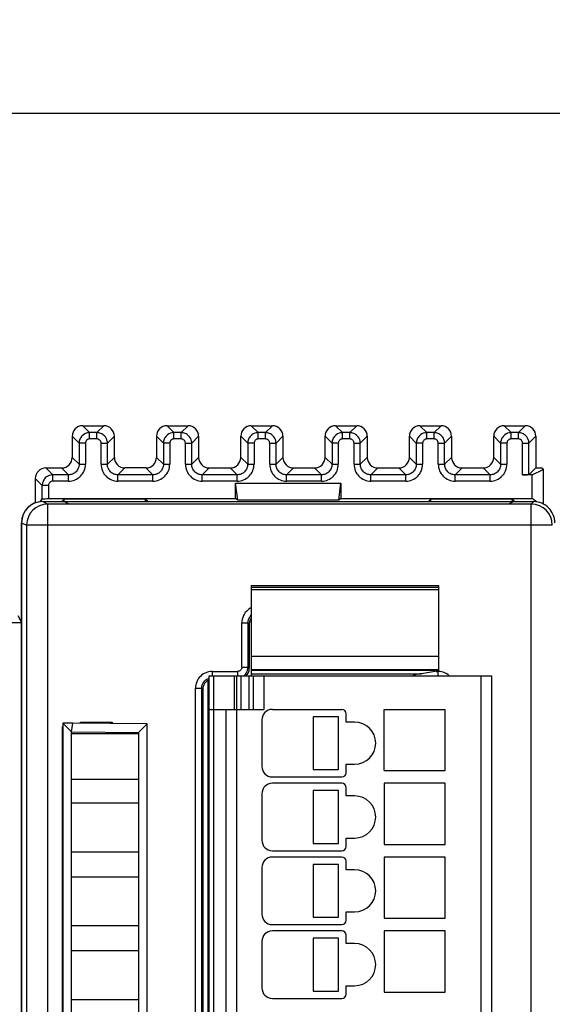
# Model space of a CAD drawing. Header units: millimetres. Extents: x 0 to 841, y 0 to 594.
# Tile 99 of 237: x 330 to 355, y 331 to 378. Entities that reach past the tile are written whole.
import ezdxf

# ---------------------------------------------------------------- set-up
doc = ezdxf.new("R2010")
doc.units = ezdxf.units.MM
doc.header["$LTSCALE"] = 46.255
doc.layers.get('0').update_dxf_attribs({"linetype": 'CONTINUOUS'})
doc.layers.add('1', color=7, linetype='CONTINUOUS')
doc.styles.get("Standard").update_dxf_attribs({"font": 'txt', "width": 0.85})
doc.dimstyles.new('DIMSTYLE_5', dxfattribs={"dimtxt": 3.5, "dimasz": 3.5, "dimexe": 1, "dimexo": 0.5, "dimgap": 0.875, "dimtad": 1, "dimdec": 4, "dimdsep": 46, "dimtxsty": 'STANDARD', "dimblk": '_FILLED', "dimblk1": '_FILLED', "dimblk2": '_FILLED', "dimcen": 0.09, "dimadec": 4, "dimazin": 2, "dimtp": 0.3, "dimtm": 0.3, "dimtfac": 1, "dimtdec": 4, "dimtofl": 0, "dimtmove": 0, "dimatfit": 3, "dimldrblk": '_FILLED', "dimfxl": 1, "dimtolj": 1, "dimarcsym": 0})

# ---------------------------------------------------------------- blocks, each defined once
blk = doc.blocks.new('_FILLED')
at = {"color": 0, "linetype": 'BYBLOCK'}
blk.add_solid([(0, 0), (-1, 0.143), (-1, -0.143)], dxfattribs=at)
blk = doc.blocks.new('*D4')
at = {"color": 2, "linetype": 'CONTINUOUS'}
for p, q in [((277.619, 344.095), (277.619, 374.127)), ((735.219, 349.465), (735.219, 374.127)), ((277.619, 373.127), (506.419, 373.127)), ((735.219, 373.127), (506.419, 373.127))]:
    blk.add_line(p, q, dxfattribs=at)
at = {"color": 2, "linetype": 'CONTINUOUS', "xscale": 3.5, "yscale": 3.5, "zscale": 3.5, "rotation": 180}
blk.add_blockref('_FILLED', (277.619, 373.127), dxfattribs=at)
at = {"color": 2, "linetype": 'CONTINUOUS', "xscale": 3.5, "yscale": 3.5, "zscale": 3.5}
blk.add_blockref('_FILLED', (735.219, 373.127), dxfattribs=at)
at = {"color": 2, "linetype": 'CONTINUOUS', "insert": (506.419, 377.502), "char_height": 3.5, "width": 19.125, "attachment_point": 2, "line_spacing_factor": 0.9}
blk.add_mtext('457.6', dxfattribs=at)

msp = doc.modelspace()

# ---------------------------------------------------------------- linework, layer by layer
at = {"color": 9, "linetype": 'CONTINUOUS'}
for p, q in [((332.51844, 358.31408), (332.84668, 357.98583)), ((333.51859, 358.31408), (333.19034, 357.98583)), ((336.51844, 358.31408), (336.84668, 357.98583)), ((337.51859, 358.31408), (337.19034, 357.98583)), ((340.51844, 358.31408), (340.84668, 357.98583)), ((341.51859, 358.31408), (341.19034, 357.98583)), ((344.51844, 358.31408), (344.84668, 357.98583)), ((345.51859, 358.31408), (345.19034, 357.98583)), ((348.51844, 358.31408), (348.84668, 357.98583)), ((349.51859, 358.31408), (349.19034, 357.98583)), ((352.51844, 358.31408), (352.84668, 357.98583)), ((353.51859, 358.31408), (353.19034, 357.98583)), ((332.34676, 357.48591), (332.01851, 357.81415)), ((332.84668, 357.68588), (332.84668, 357.98583)), ((333.19034, 357.98583), (332.84668, 357.98583)), ((333.19035, 357.68588), (332.84668, 357.68588)), ((333.19034, 357.68588), (333.19034, 357.98583)), ((333.69027, 357.48591), (334.01851, 357.81415)), ((336.34676, 357.48591), (336.01851, 357.81415)), ((336.84668, 357.68588), (336.84668, 357.98583)), ((337.19034, 357.98583), (336.84668, 357.98583)), ((337.19035, 357.68588), (336.84668, 357.68588)), ((337.19034, 357.68588), (337.19034, 357.98583)), ((337.69027, 357.48591), (338.01851, 357.81415)), ((340.34676, 357.48591), (340.01851, 357.81415)), ((340.84668, 357.68588), (340.84668, 357.98583)), ((341.19034, 357.98583), (340.84668, 357.98583)), ((341.19035, 357.68588), (340.84668, 357.68588)), ((341.19034, 357.68588), (341.19034, 357.98583)), ((341.69027, 357.48591), (342.01851, 357.81415)), ((344.34676, 357.48591), (344.01851, 357.81415)), ((344.84668, 357.68588), (344.84668, 357.98583)), ((345.19034, 357.98583), (344.84668, 357.98583)), ((345.19035, 357.68588), (344.84668, 357.68588)), ((345.19034, 357.68588), (345.19034, 357.98583)), ((345.69027, 357.48591), (346.01851, 357.81415)), ((348.34676, 357.48591), (348.01851, 357.81415)), ((348.84668, 357.68588), (348.84668, 357.98583)), ((349.19034, 357.98583), (348.84668, 357.98583)), ((349.19035, 357.68588), (348.84668, 357.68588)), ((349.19034, 357.68588), (349.19034, 357.98583)), ((349.69027, 357.48591), (350.01851, 357.81415)), ((352.34676, 357.48591), (352.01851, 357.81415)), ((352.84668, 357.68588), (352.84668, 357.98583)), ((353.19034, 357.98583), (352.84668, 357.98583)), ((353.19035, 357.68588), (352.84668, 357.68588)), ((353.19034, 357.68588), (353.19034, 357.98583)), ((353.69027, 357.48591), (354.01851, 357.81415)), ((332.34676, 357.48591), (332.34676, 356.48576)), ((332.64671, 357.48591), (332.34676, 357.48591)), ((332.64671, 357.48591), (332.64671, 356.48575)), ((333.39031, 356.48575), (333.39031, 357.48591)), ((333.39031, 357.48591), (333.69027, 357.48591)), ((333.69027, 356.48576), (333.69027, 357.48591)), ((336.34676, 357.48591), (336.34676, 356.48576)), ((336.64671, 357.48591), (336.34676, 357.48591)), ((336.64671, 357.48591), (336.64671, 356.48575)), ((337.39031, 356.48575), (337.39031, 357.48591)), ((337.39031, 357.48591), (337.69027, 357.48591)), ((337.69027, 356.48576), (337.69027, 357.48591)), ((340.34676, 357.48591), (340.34676, 356.48576)), ((340.64671, 357.48591), (340.34676, 357.48591)), ((340.64671, 357.48591), (340.64671, 356.48575)), ((341.39031, 356.48575), (341.39031, 357.48591)), ((341.39031, 357.48591), (341.69027, 357.48591)), ((341.69027, 356.48576), (341.69027, 357.48591)), ((344.34676, 357.48591), (344.34676, 356.48576)), ((344.64671, 357.48591), (344.34676, 357.48591)), ((344.64671, 357.48591), (344.64671, 356.48575)), ((345.39031, 356.48575), (345.39031, 357.48591)), ((345.39031, 357.48591), (345.69027, 357.48591)), ((345.69027, 356.48576), (345.69027, 357.48591)), ((348.34676, 357.48591), (348.34676, 356.48576)), ((348.64671, 357.48591), (348.34676, 357.48591)), ((348.64671, 357.48591), (348.64671, 356.48575)), ((349.39031, 356.48575), (349.39031, 357.48591)), ((349.39031, 357.48591), (349.69027, 357.48591)), ((349.69027, 356.48576), (349.69027, 357.48591)), ((352.34676, 357.48591), (352.34676, 356.48576)), ((352.64671, 357.48591), (352.34676, 357.48591)), ((352.64671, 357.48591), (352.64671, 356.48575)), ((353.39031, 355.98069), (353.39031, 357.48591)), ((353.39031, 357.48591), (353.69027, 357.48591)), ((353.69027, 355.98583), (353.69027, 357.48591)), ((332.01851, 356.814), (332.34676, 356.48576)), ((334.01851, 356.814), (333.69027, 356.48576)), ((336.01851, 356.814), (336.34676, 356.48576)), ((338.01851, 356.814), (337.69027, 356.48576)), ((340.01851, 356.814), (340.34676, 356.48576)), ((342.01851, 356.814), (341.69027, 356.48576)), ((344.01851, 356.814), (344.34676, 356.48576)), ((346.01851, 356.814), (345.69027, 356.48576)), ((348.01851, 356.814), (348.34676, 356.48576)), ((350.01851, 356.814), (349.69027, 356.48576)), ((352.01851, 356.814), (352.34676, 356.48576)), ((330.76844, 356.31408), (331.09668, 355.98583)), ((331.84684, 355.98583), (331.51859, 356.31408)), ((332.34676, 356.48576), (332.64671, 356.48576)), ((333.39031, 356.48576), (333.69027, 356.48576)), ((334.19019, 355.98583), (334.51844, 356.31408)), ((335.84684, 355.98583), (335.51859, 356.31408)), ((336.34676, 356.48576), (336.64671, 356.48576)), ((337.39031, 356.48576), (337.69027, 356.48576)), ((338.19019, 355.98583), (338.51844, 356.31408)), ((339.84684, 355.98583), (339.51859, 356.31408)), ((340.34676, 356.48576), (340.64671, 356.48576)), ((341.39031, 356.48576), (341.69027, 356.48576)), ((342.19019, 355.98583), (342.51844, 356.31408)), ((343.84684, 355.98583), (343.51859, 356.31408)), ((344.34676, 356.48576), (344.64671, 356.48576)), ((345.39031, 356.48576), (345.69027, 356.48576)), ((346.19019, 355.98583), (346.51844, 356.31408)), ((347.84684, 355.98583), (347.51859, 356.31408)), ((348.34676, 356.48576), (348.64671, 356.48576)), ((349.39031, 356.48576), (349.69027, 356.48576)), ((350.19019, 355.98583), (350.51844, 356.31408)), ((351.84684, 355.98583), (351.51859, 356.31408)), ((352.34676, 356.48576), (352.64671, 356.48576)), ((330.59676, 355.48591), (330.26851, 355.81415)), ((331.09668, 355.68588), (331.09668, 355.98583)), ((331.84684, 355.98583), (331.09668, 355.98583)), ((331.84684, 355.68588), (331.84684, 355.98583)), ((334.19019, 355.68588), (334.19019, 355.98583)), ((335.84684, 355.98583), (334.19019, 355.98583)), ((335.84684, 355.68588), (335.84684, 355.98583)), ((338.19019, 355.68588), (338.19019, 355.98583)), ((339.84684, 355.98583), (338.19019, 355.98583)), ((339.84684, 355.68588), (339.84684, 355.98583)), ((342.19019, 355.68588), (342.19019, 355.98583)), ((343.84684, 355.98583), (342.19019, 355.98583)), ((343.84684, 355.68588), (343.84684, 355.98583)), ((346.19019, 355.68588), (346.19019, 355.98583)), ((347.84684, 355.98583), (346.19019, 355.98583)), ((347.84684, 355.68588), (347.84684, 355.98583)), ((350.19019, 355.68588), (350.19019, 355.98583)), ((351.84684, 355.98583), (350.19019, 355.98583)), ((351.84684, 355.68588), (351.84684, 355.98583)), ((330.59676, 354.8494), (330.59676, 355.48591)), ((330.89671, 355.48591), (330.59676, 355.48591)), ((330.89671, 355.48591), (330.89671, 354.85711)), ((331.84684, 355.68588), (331.09668, 355.68588)), ((335.84684, 355.68588), (334.19019, 355.68588)), ((339.84684, 355.68588), (338.19019, 355.68588)), ((343.84684, 355.68588), (342.19019, 355.68588)), ((347.84684, 355.68588), (346.19019, 355.68588)), ((351.84684, 355.68588), (350.19019, 355.68588)), ((330.85431, 354.59619), (330.61851, 354.71408)), ((330.85431, 354.59619), (330.85431, 264.83197)), ((353.80066, 264.83197), (353.80066, 354.59619)), ((353.80067, 354.59619), (353.91855, 354.71408)), ((329.61851, 353.71419), (329.85446, 353.59623)), ((329.85446, 353.59623), (329.85469, 353.61367)), ((329.85446, 353.59623), (329.85446, 265.83193)), ((354.80063, 353.59623), (329.85446, 353.59623)), ((349.41851, 350.64726), (340.51851, 350.64726)), ((349.41851, 350.53406), (340.51851, 350.53406)), ((340.06595, 346.86652), (340.06595, 348.96713)), ((340.06595, 348.96713), (340.36577, 348.96713)), ((340.36577, 346.86652), (340.36577, 348.96713)), ((340.36577, 348.96713), (340.41851, 348.91438)), ((340.51851, 347.39351), (349.41851, 347.39351)), ((340.06595, 346.86652), (340.36577, 346.86652)), ((340.41851, 346.81377), (340.36577, 346.86652)), ((338.66546, 346.66664), (338.66546, 346.45824)), ((338.66546, 346.66664), (339.86607, 346.66664)), ((338.71851, 346.46408), (338.71851, 273.26408)), ((339.71851, 344.86408), (339.71851, 346.46408)), ((339.86607, 346.66664), (339.86607, 346.45824)), ((340.01851, 346.46408), (340.01851, 344.86408)), ((340.41851, 344.86408), (340.41851, 346.46408)), ((349.41851, 346.7171), (340.51851, 346.7171)), ((341.11851, 346.46408), (341.11851, 344.86408)), ((349.28212, 346.66664), (349.37156, 346.66664)), ((349.37156, 346.66664), (349.37156, 346.47739)), ((351.41851, 273.26408), (351.41851, 346.46408)), ((337.86595, 273.56103), (337.86595, 345.86713)), ((337.86595, 345.86713), (338.16577, 345.86713)), ((338.16577, 273.56103), (338.16577, 345.86713)), ((338.16577, 345.86713), (338.21851, 345.81438)), ((339.81851, 344.86408), (339.81851, 274.86408))]:
    msp.add_line(p, q, dxfattribs=at)
at = {"color": 7, "linetype": 'CONTINUOUS'}
for p, q in [((332.51844, 358.31408), (333.51859, 358.31408)), ((336.51844, 358.31408), (337.51859, 358.31408)), ((340.51844, 358.31408), (341.51859, 358.31408)), ((344.51844, 358.31408), (345.51859, 358.31408)), ((348.51844, 358.31408), (349.51859, 358.31408)), ((352.51844, 358.31408), (353.51859, 358.31408)), ((332.01851, 357.81415), (332.01851, 356.814)), ((334.01851, 356.814), (334.01851, 357.81415)), ((336.01851, 357.81415), (336.01851, 356.814)), ((338.01851, 357.81415), (338.01851, 356.814)), ((340.01851, 356.814), (340.01851, 357.81415)), ((342.01851, 357.81415), (342.01851, 356.814)), ((344.01851, 356.814), (344.01851, 357.81415)), ((346.01851, 357.81415), (346.01851, 356.814)), ((348.01851, 356.814), (348.01851, 357.81415)), ((350.01851, 357.81415), (350.01851, 356.814)), ((352.01851, 356.814), (352.01851, 357.81415)), ((354.01851, 357.81415), (354.01851, 356.31408)), ((330.76844, 356.31408), (331.51859, 356.31408)), ((335.51859, 356.31408), (334.51844, 356.31408)), ((338.51844, 356.31408), (339.51859, 356.31408)), ((342.51844, 356.31408), (343.51859, 356.31408)), ((346.51844, 356.31408), (347.51859, 356.31408)), ((350.51844, 356.31408), (351.51859, 356.31408)), ((354.01851, 356.31408), (353.69027, 355.98583)), ((353.84121, 355.98069), (354.36851, 356.24426)), ((354.01851, 356.31408), (354.29869, 356.31408)), ((354.29869, 356.31408), (354.36851, 356.24426)), ((354.36851, 356.24426), (354.36851, 354.60609)), ((330.26851, 355.81415), (330.26851, 354.65384)), ((353.84121, 355.98069), (353.39031, 355.98069)), ((353.84121, 354.85711), (353.84121, 355.98069)), ((339.76851, 354.85711), (339.76851, 355.58587)), ((339.87378, 354.77818), (339.76851, 355.58587)), ((339.76851, 355.58587), (344.76851, 355.58587)), ((344.66325, 354.77818), (344.76851, 355.58587)), ((344.76851, 355.58587), (344.76851, 354.85711)), ((330.50201, 354.70725), (330.59676, 354.8494)), ((330.89671, 354.85711), (339.76851, 354.85711)), ((331.53197, 354.72112), (331.56851, 354.77593)), ((331.63997, 354.82952), (331.56851, 354.77594)), ((331.56851, 354.71408), (331.56851, 354.77594)), ((331.63294, 354.71321), (331.63997, 354.82952)), ((335.49705, 354.82952), (331.63997, 354.82952)), ((335.50403, 354.71408), (335.49705, 354.82952)), ((335.49705, 354.82952), (335.56851, 354.77594)), ((335.56851, 354.77594), (335.56851, 354.71408)), ((335.60975, 354.71408), (335.56851, 354.77594)), ((339.87378, 354.77818), (339.76851, 354.85711)), ((344.66325, 354.77818), (339.87378, 354.77818)), ((344.76851, 354.85711), (344.66325, 354.77818)), ((344.76851, 354.85711), (353.84121, 354.85711)), ((348.92728, 354.71408), (348.96851, 354.77593)), ((349.03997, 354.82952), (348.96851, 354.77594)), ((348.96851, 354.71408), (348.96851, 354.77594)), ((349.03299, 354.71408), (349.03997, 354.82952)), ((352.89705, 354.82952), (349.03997, 354.82952)), ((352.90427, 354.71019), (352.89705, 354.82952)), ((352.89705, 354.82952), (352.96851, 354.77594)), ((352.96851, 354.77594), (352.96851, 354.71408)), ((352.99955, 354.72937), (352.96851, 354.77594)), ((354.04386, 354.70515), (353.84121, 354.85711)), ((330.61851, 354.71408), (353.91855, 354.71408)), ((353.80067, 354.59619), (330.85431, 354.59619)), ((331.84059, 354.60503), (331.61851, 354.71408)), ((331.82216, 354.61408), (352.76488, 354.61408)), ((352.96851, 354.71408), (352.74645, 354.60503)), ((329.60941, 353.71408), (329.60941, 265.71408)), ((329.61851, 265.71396), (329.61851, 353.71419)), ((340.51851, 350.73567), (349.41851, 350.73567)), ((340.51851, 350.73557), (340.51851, 346.7642)), ((349.41851, 346.76409), (349.41851, 350.73557)), ((329.44396, 349.31408), (329.60941, 348.98308)), ((329.61851, 348.96487), (328.81142, 348.96487)), ((340.41851, 348.91438), (340.41851, 346.81377)), ((338.51851, 273.26408), (338.51851, 346.46408)), ((338.51851, 346.46408), (351.91851, 346.46408)), ((339.81851, 346.46408), (339.81851, 344.86408)), ((340.51851, 346.76408), (349.41851, 346.76408)), ((340.51851, 346.74949), (340.51851, 346.46408)), ((340.51851, 346.559), (348.58632, 346.559)), ((340.61851, 344.86408), (340.61851, 346.46408)), ((349.41851, 346.68774), (348.58632, 346.559)), ((349.41851, 346.68774), (349.41851, 346.74949)), ((351.91851, 346.46408), (351.91851, 273.26408)), ((338.46851, 273.17951), (338.46851, 346.24865)), ((338.21851, 345.81438), (338.21851, 273.61377)), ((338.46851, 345.81408), (338.51851, 345.81408)), ((338.51851, 344.86408), (341.11851, 344.86408)), ((339.31851, 274.86408), (339.31851, 344.86408)), ((341.51851, 344.86408), (344.81851, 344.86408)), ((343.45382, 344.51408), (343.45382, 342.01408)), ((344.65382, 344.51408), (343.45382, 344.51408)), ((344.65382, 342.01408), (344.65382, 344.51408)), ((345.01851, 344.26408), (345.01851, 344.66408)), ((346.81851, 341.96408), (346.81851, 344.86408)), ((346.81851, 344.86408), (349.71851, 344.86408)), ((349.71851, 341.96408), (349.71851, 344.86408)), ((331.55566, 275.37622), (331.55566, 344.05194)), ((331.55566, 344.05194), (331.56851, 344.03908)), ((331.55566, 344.05194), (331.56851, 344.05194)), ((332.0513, 344.21408), (331.56786, 344.20987)), ((331.56786, 344.20987), (331.98866, 343.79393)), ((331.56851, 344.21165), (331.56851, 274.81893)), ((331.98866, 343.79393), (332.0513, 344.21408)), ((335.5733, 344.18346), (332.0513, 344.21408)), ((332.41851, 344.21089), (332.41851, 344.26408)), ((332.41851, 344.26408), (333.91851, 344.26408)), ((333.91851, 344.26408), (333.91851, 344.19785)), ((335.56851, 344.17872), (335.16437, 343.77803)), ((335.56851, 274.84771), (335.56851, 344.17872)), ((341.01851, 344.36408), (341.01851, 342.16408)), ((345.41851, 344.26408), (345.01851, 344.26408)), ((331.98866, 275.23422), (331.98851, 343.71408)), ((335.16451, 343.71408), (331.98851, 343.71408)), ((331.98864, 343.71408), (331.98866, 343.79151)), ((331.98866, 343.79393), (335.16437, 343.77803)), ((335.16437, 343.77803), (335.16437, 275.25185)), ((345.01851, 341.86408), (345.01851, 342.26408)), ((345.01851, 342.26408), (345.41851, 342.26408)), ((343.45382, 342.01408), (344.65382, 342.01408)), ((346.81851, 341.96408), (349.71851, 341.96408)), ((331.98851, 341.56408), (335.16451, 341.56408)), ((341.51851, 341.66408), (344.81851, 341.66408)), ((344.81851, 341.36408), (341.51851, 341.36408)), ((346.81851, 341.36408), (346.81851, 338.46408)), ((349.71851, 341.36408), (346.81851, 341.36408)), ((349.71851, 338.46408), (349.71851, 341.36408)), ((341.01851, 340.86408), (341.01851, 338.66408)), ((343.45382, 341.01408), (343.45382, 338.51408)), ((344.65382, 341.01408), (343.45382, 341.01408)), ((344.65382, 338.51408), (344.65382, 341.01408)), ((345.01851, 340.76408), (345.01851, 341.16408)), ((335.16451, 340.41408), (331.98851, 340.41408)), ((345.41851, 340.76408), (345.01851, 340.76408)), ((343.45382, 338.51408), (344.65382, 338.51408)), ((345.01851, 338.36408), (345.01851, 338.76408)), ((345.01851, 338.76408), (345.41851, 338.76408)), ((346.81851, 338.46408), (349.71851, 338.46408)), ((331.98851, 338.11408), (335.16451, 338.11408)), ((341.51851, 338.16408), (344.81851, 338.16408)), ((344.81851, 337.86408), (341.51851, 337.86408)), ((343.45382, 337.51408), (343.45382, 335.01408)), ((344.65382, 337.51408), (343.45382, 337.51408)), ((344.65382, 335.01408), (344.65382, 337.51408)), ((345.01851, 337.26408), (345.01851, 337.66408)), ((346.81851, 337.86408), (346.81851, 334.96408)), ((349.71851, 337.86408), (346.81851, 337.86408)), ((349.71851, 334.96408), (349.71851, 337.86408)), ((341.01851, 337.36408), (341.01851, 335.16408)), ((345.41851, 337.26408), (345.01851, 337.26408)), ((335.16451, 336.91408), (331.98851, 336.91408)), ((345.01851, 334.86408), (345.01851, 335.26408)), ((345.01851, 335.26408), (345.41851, 335.26408)), ((343.45382, 335.01408), (344.65382, 335.01408)), ((346.81851, 334.96408), (349.71851, 334.96408)), ((331.98851, 334.61408), (335.16451, 334.61408)), ((341.51851, 334.66408), (344.81851, 334.66408)), ((344.81851, 334.36408), (341.51851, 334.36408)), ((346.81851, 334.36408), (346.81851, 331.46408)), ((349.71851, 334.36408), (346.81851, 334.36408)), ((349.71851, 331.46408), (349.71851, 334.36408)), ((341.01851, 333.86408), (341.01851, 331.66408)), ((343.45382, 334.01408), (343.45382, 331.51408)), ((344.65382, 334.01408), (343.45382, 334.01408)), ((344.65382, 331.51408), (344.65382, 334.01408)), ((345.01851, 333.76408), (345.01851, 334.16408)), ((335.16451, 333.41408), (331.98851, 333.41408)), ((345.41851, 333.76408), (345.01851, 333.76408)), ((343.45382, 331.51408), (344.65382, 331.51408)), ((345.01851, 331.36408), (345.01851, 331.76408)), ((345.01851, 331.76408), (345.41851, 331.76408)), ((346.81851, 331.46408), (349.71851, 331.46408)), ((331.98851, 331.11408), (335.16451, 331.11408)), ((341.51851, 331.16408), (344.81851, 331.16408))]:
    msp.add_line(p, q, dxfattribs=at)
for centre, radius, start, end in [((330.60941, 353.71408), 1, 90, 180), ((353.91864, 353.71416), 0.99987, 359.997742, 90.002102), ((341.51851, 344.36408), 0.5, 90, 180), ((344.81851, 344.66408), 0.2, 0, 90), ((345.41851, 343.26408), 1, 270, 90), ((341.51851, 342.16408), 0.5, 180, 270), ((344.81851, 341.86408), 0.2, 270, 360), ((341.51851, 340.86408), 0.5, 90, 180), ((344.81851, 341.16408), 0.2, 0, 90), ((345.41851, 339.76408), 1, 270, 90), ((341.51851, 338.66408), 0.5, 180, 270), ((344.81851, 338.36408), 0.2, 270, 360), ((341.51851, 337.36408), 0.5, 90, 180), ((344.81851, 337.66408), 0.2, 0, 90), ((345.41851, 336.26408), 1, 270, 90), ((341.51851, 335.16408), 0.5, 180, 270), ((344.81851, 334.86408), 0.2, 270, 360), ((341.51851, 333.86408), 0.5, 90, 180), ((344.81851, 334.16408), 0.2, 0, 90), ((345.41851, 332.76408), 1, 270, 90), ((341.51851, 331.66408), 0.5, 180, 270), ((344.81851, 331.36408), 0.2, 270, 360)]:
    msp.add_arc(centre, radius, start, end, dxfattribs=at)
at = {"color": 9, "linetype": 'CONTINUOUS'}
for centre, radius, start, end in [((330.85443, 353.59638), 0.99981, 90.007139, 178.99409), ((353.80075, 353.59621), 0.99988, 359.999564, 89.998107), ((340.86164, 348.97578), 0.79028, 115.765595, 120.371047), ((339.8679, 346.8669), 0.49855, 306.078032, 309.814112), ((339.8738, 346.85987), 0.48937, 309.810126, 314.91041), ((339.87041, 346.86264), 0.49372, 314.962981, 324.530373), ((349.35706, 345.733), 0.93375, 86.314261, 89.11022)]:
    msp.add_arc(centre, radius, start, end, dxfattribs=at)
at = {"color": 7, "linetype": 'CONTINUOUS'}
for centre, major_axis, ratio, start_param, end_param in [((332.51859, 357.814), (-0.35366, 0.35366), 0.99969546, -0.78524587, 0.78524587), ((333.51844, 357.814), (-0.35366, -0.35366), 0.99969546, 8.63953209, 10.21002383), ((336.51859, 357.814), (-0.35366, 0.35366), 0.99969546, 5.49793944, 7.06843118), ((337.51844, 357.814), (0.35366, 0.35366), 0.99969546, 5.49793944, 7.06843118), ((340.51859, 357.814), (-0.35366, 0.35366), 0.99969546, 5.49793944, 7.06843118), ((341.51844, 357.814), (0.35366, 0.35366), 0.99969546, 5.49793944, 7.06843118), ((344.51859, 357.814), (0.35366, -0.35366), 0.99969546, 3.14159265, 3.92683852), ((344.51859, 357.814), (-0.35366, 0.35366), 0.99969546, -0.78524587, 0), ((345.51844, 357.814), (0.35366, 0.35366), 0.99969546, 5.49793944, 7.06843118), ((348.51859, 357.814), (-0.35366, 0.35366), 0.99969546, 0, 0.78524587), ((348.51859, 357.814), (0.35366, -0.35366), 0.99969546, 2.35634678, 3.14159265), ((349.51844, 357.814), (0.35366, 0.35366), 0.99969546, 5.49793944, 7.06843118), ((352.51859, 357.814), (-0.35366, 0.35366), 0.99969546, 5.49793944, 7.06843118), ((353.51844, 357.814), (0.35366, 0.35366), 0.99969546, 5.49793944, 7.06843118), ((331.51844, 356.81415), (-0.35366, 0.35366), 0.99969546, -3.92683852, -2.35634678), ((334.51859, 356.81415), (0.35366, 0.35366), 0.99969546, -3.92683852, -2.35634678), ((335.51844, 356.81415), (-0.35366, 0.35366), 0.99969546, -3.92683852, -2.35634678), ((338.51859, 356.81415), (0.35366, 0.35366), 0.99969546, 2.35634678, 3.92683852), ((339.51844, 356.81415), (-0.35366, 0.35366), 0.99969546, -3.92683852, -2.35634678), ((342.51859, 356.81415), (0.35366, 0.35366), 0.99969546, -3.92683852, -2.35634678), ((343.51844, 356.81415), (0.35366, -0.35366), 0.99969546, 0, 0.78524587), ((346.51859, 356.81415), (0.35366, 0.35366), 0.99969546, -3.92683852, -2.35634678), ((347.51844, 356.81415), (0.35366, -0.35366), 0.99969546, -0.78524587, 0.78524587), ((350.51859, 356.81415), (0.35366, 0.35366), 0.99969546, -3.92683852, -2.35634678), ((351.51844, 356.81415), (0.35366, -0.35366), 0.99969546, -0.78524587, 0.78524587), ((330.76859, 355.814), (-0.35366, 0.35366), 0.99969546, 5.49793944, 7.06843118), ((343.51844, 356.81415), (-0.35366, 0.35366), 0.99969546, -3.92683852, -3.14159265), ((353.39031, 355.98592), (0.3, 0), 0.01745506, -1.57079633, -0.79412481), ((330.61867, 353.71404), (-0.89461, 0.44727), 0.99980964, -1.10710303, 0.463541), ((340.91882, 348.91377), (0.35398, -0.35398), 0.99878277, -3.00026401, -2.35680348), ((339.91821, 346.81438), (-0.35398, 0.35398), 0.99878277, 9.42477796, 10.20956714), ((338.71882, 345.81377), (0.35398, -0.35398), 0.99878277, 2.76650143, 3.92638183)]:
    msp.add_ellipse(centre, major_axis=major_axis, ratio=ratio, start_param=start_param, end_param=end_param, dxfattribs=at)
at = {"color": 9, "linetype": 'CONTINUOUS'}
for points, knots in [([(332.49321, 357.83938), (332.44718, 357.79347), (332.37277, 357.68218), (332.34677, 357.55092), (332.34676, 357.48591)], [0, 0, 0, 0, 0.50002709, 1, 1, 1, 1]), ([(332.84668, 357.98581), (332.81404, 357.98589), (332.68488, 357.97289), (332.56171, 357.90769), (332.49321, 357.83938)], [0, 0, 0, 0, 0.25228389, 1, 1, 1, 1]), ([(332.84668, 357.68588), (332.79567, 357.68601), (332.68939, 357.64315), (332.64671, 357.53694), (332.64671, 357.48591)], [0, 0, 0, 0, 0.49992998, 1, 1, 1, 1]), ([(333.54381, 357.83938), (333.4979, 357.88541), (333.38662, 357.95982), (333.25535, 357.98582), (333.19034, 357.98583)], [0, 0, 0, 0, 0.50002709, 1, 1, 1, 1]), ([(333.39031, 357.48591), (333.39045, 357.53692), (333.34759, 357.6432), (333.24137, 357.68588), (333.19035, 357.68588)], [0, 0, 0, 0, 0.49992967, 1, 1, 1, 1]), ([(333.69025, 357.48591), (333.69033, 357.51855), (333.67733, 357.64771), (333.61212, 357.77088), (333.54381, 357.83938)], [0, 0, 0, 0, 0.25228389, 1, 1, 1, 1]), ([(336.49321, 357.83938), (336.44718, 357.79347), (336.37277, 357.68218), (336.34677, 357.55092), (336.34676, 357.48591)], [0, 0, 0, 0, 0.50002709, 1, 1, 1, 1]), ([(336.84668, 357.98581), (336.81404, 357.98589), (336.68488, 357.97289), (336.56171, 357.90769), (336.49321, 357.83938)], [0, 0, 0, 0, 0.25228389, 1, 1, 1, 1]), ([(336.84668, 357.68588), (336.79567, 357.68601), (336.68939, 357.64315), (336.64671, 357.53694), (336.64671, 357.48591)], [0, 0, 0, 0, 0.49992998, 1, 1, 1, 1]), ([(337.54381, 357.83938), (337.4979, 357.88541), (337.38662, 357.95982), (337.25535, 357.98582), (337.19034, 357.98583)], [0, 0, 0, 0, 0.50002709, 1, 1, 1, 1]), ([(337.39031, 357.48591), (337.39045, 357.53692), (337.34759, 357.6432), (337.24137, 357.68588), (337.19035, 357.68588)], [0, 0, 0, 0, 0.49992967, 1, 1, 1, 1]), ([(337.69025, 357.48591), (337.69033, 357.51855), (337.67733, 357.64771), (337.61212, 357.77088), (337.54381, 357.83938)], [0, 0, 0, 0, 0.25228389, 1, 1, 1, 1]), ([(340.49321, 357.83938), (340.44718, 357.79347), (340.37277, 357.68218), (340.34677, 357.55092), (340.34676, 357.48591)], [0, 0, 0, 0, 0.50002709, 1, 1, 1, 1]), ([(340.84668, 357.98581), (340.81404, 357.98589), (340.68488, 357.97289), (340.56171, 357.90769), (340.49321, 357.83938)], [0, 0, 0, 0, 0.25228389, 1, 1, 1, 1]), ([(340.84668, 357.68588), (340.79567, 357.68601), (340.68939, 357.64315), (340.64671, 357.53694), (340.64671, 357.48591)], [0, 0, 0, 0, 0.49992998, 1, 1, 1, 1]), ([(341.54381, 357.83938), (341.4979, 357.88541), (341.38662, 357.95982), (341.25535, 357.98582), (341.19034, 357.98583)], [0, 0, 0, 0, 0.50002709, 1, 1, 1, 1]), ([(341.39031, 357.48591), (341.39045, 357.53692), (341.34759, 357.6432), (341.24137, 357.68588), (341.19035, 357.68588)], [0, 0, 0, 0, 0.49992967, 1, 1, 1, 1]), ([(341.69025, 357.48591), (341.69033, 357.51855), (341.67733, 357.64771), (341.61212, 357.77088), (341.54381, 357.83938)], [0, 0, 0, 0, 0.25228389, 1, 1, 1, 1]), ([(344.49321, 357.83938), (344.44718, 357.79347), (344.37277, 357.68218), (344.34677, 357.55092), (344.34676, 357.48591)], [0, 0, 0, 0, 0.50002709, 1, 1, 1, 1]), ([(344.84668, 357.98581), (344.81404, 357.98589), (344.68488, 357.97289), (344.56171, 357.90769), (344.49321, 357.83938)], [0, 0, 0, 0, 0.25228389, 1, 1, 1, 1]), ([(344.84668, 357.68588), (344.79567, 357.68601), (344.68939, 357.64315), (344.64671, 357.53694), (344.64671, 357.48591)], [0, 0, 0, 0, 0.49992998, 1, 1, 1, 1]), ([(345.54381, 357.83938), (345.4979, 357.88541), (345.38662, 357.95982), (345.25535, 357.98582), (345.19034, 357.98583)], [0, 0, 0, 0, 0.50002709, 1, 1, 1, 1]), ([(345.39031, 357.48591), (345.39045, 357.53692), (345.34759, 357.6432), (345.24137, 357.68588), (345.19035, 357.68588)], [0, 0, 0, 0, 0.49992967, 1, 1, 1, 1]), ([(345.69025, 357.48591), (345.69033, 357.51855), (345.67733, 357.64771), (345.61212, 357.77088), (345.54381, 357.83938)], [0, 0, 0, 0, 0.25228389, 1, 1, 1, 1]), ([(348.49321, 357.83938), (348.44718, 357.79347), (348.37277, 357.68218), (348.34677, 357.55092), (348.34676, 357.48591)], [0, 0, 0, 0, 0.50002709, 1, 1, 1, 1]), ([(348.84668, 357.98581), (348.81404, 357.98589), (348.68488, 357.97289), (348.56171, 357.90769), (348.49321, 357.83938)], [0, 0, 0, 0, 0.25228389, 1, 1, 1, 1]), ([(348.84668, 357.68588), (348.79567, 357.68601), (348.68939, 357.64315), (348.64671, 357.53694), (348.64671, 357.48591)], [0, 0, 0, 0, 0.49992998, 1, 1, 1, 1]), ([(349.54381, 357.83938), (349.4979, 357.88541), (349.38662, 357.95982), (349.25535, 357.98582), (349.19034, 357.98583)], [0, 0, 0, 0, 0.50002709, 1, 1, 1, 1]), ([(349.39031, 357.48591), (349.39045, 357.53692), (349.34759, 357.6432), (349.24137, 357.68588), (349.19035, 357.68588)], [0, 0, 0, 0, 0.49992967, 1, 1, 1, 1]), ([(349.69025, 357.48591), (349.69033, 357.51855), (349.67733, 357.64771), (349.61212, 357.77088), (349.54381, 357.83938)], [0, 0, 0, 0, 0.25228389, 1, 1, 1, 1]), ([(352.49321, 357.83938), (352.44718, 357.79347), (352.37277, 357.68218), (352.34677, 357.55092), (352.34676, 357.48591)], [0, 0, 0, 0, 0.50002709, 1, 1, 1, 1]), ([(352.84668, 357.98581), (352.81404, 357.98589), (352.68488, 357.97289), (352.56171, 357.90769), (352.49321, 357.83938)], [0, 0, 0, 0, 0.25228389, 1, 1, 1, 1]), ([(352.84668, 357.68588), (352.79567, 357.68601), (352.68939, 357.64315), (352.64671, 357.53694), (352.64671, 357.48591)], [0, 0, 0, 0, 0.49992998, 1, 1, 1, 1]), ([(353.54381, 357.83938), (353.4979, 357.88541), (353.38662, 357.95982), (353.25535, 357.98582), (353.19034, 357.98583)], [0, 0, 0, 0, 0.50002709, 1, 1, 1, 1]), ([(353.39031, 357.48591), (353.39045, 357.53692), (353.34759, 357.6432), (353.24137, 357.68588), (353.19035, 357.68588)], [0, 0, 0, 0, 0.49992967, 1, 1, 1, 1]), ([(353.69025, 357.48591), (353.69033, 357.51855), (353.67733, 357.64771), (353.61212, 357.77088), (353.54381, 357.83938)], [0, 0, 0, 0, 0.25228389, 1, 1, 1, 1]), ([(331.84684, 355.68588), (331.95088, 355.68703), (332.16139, 355.72671), (332.42675, 355.90587), (332.60584, 356.17121), (332.64566, 356.38172), (332.64671, 356.48575)], [0, 0, 0, 0, 0.25002061, 0.50000911, 0.74999006, 1, 1, 1, 1]), ([(332.34675, 356.48576), (332.34687, 356.42076), (332.32009, 356.28968), (332.24627, 356.17823), (332.20038, 356.13221)], [0, 0, 0, 0, 0.50000848, 1, 1, 1, 1]), ([(333.39031, 356.48575), (333.39146, 356.38171), (333.43114, 356.1712), (333.6103, 355.90584), (333.87565, 355.72675), (334.08615, 355.68693), (334.19019, 355.68588)], [0, 0, 0, 0, 0.2500206, 0.50000909, 0.74999005, 1, 1, 1, 1]), ([(333.83665, 356.13221), (333.79061, 356.17812), (333.71621, 356.28944), (333.69025, 356.42073), (333.69027, 356.48576)], [0, 0, 0, 0, 0.49997838, 1, 1, 1, 1]), ([(335.84684, 355.68588), (335.95088, 355.68703), (336.16139, 355.72671), (336.42675, 355.90587), (336.60584, 356.17121), (336.64566, 356.38172), (336.64671, 356.48575)], [0, 0, 0, 0, 0.25002062, 0.50000912, 0.74999007, 1, 1, 1, 1]), ([(336.34675, 356.48576), (336.34687, 356.42076), (336.32009, 356.28968), (336.24627, 356.17823), (336.20038, 356.13221)], [0, 0, 0, 0, 0.50000848, 1, 1, 1, 1]), ([(337.39031, 356.48575), (337.39146, 356.38171), (337.43114, 356.1712), (337.6103, 355.90584), (337.87565, 355.72675), (338.08615, 355.68693), (338.19019, 355.68588)], [0, 0, 0, 0, 0.2500206, 0.50000909, 0.74999005, 1, 1, 1, 1]), ([(337.83665, 356.13221), (337.79061, 356.17812), (337.71621, 356.28944), (337.69025, 356.42073), (337.69027, 356.48576)], [0, 0, 0, 0, 0.49997838, 1, 1, 1, 1]), ([(339.84684, 355.68588), (339.95088, 355.68703), (340.16139, 355.72671), (340.42675, 355.90587), (340.60584, 356.17121), (340.64566, 356.38172), (340.64671, 356.48575)], [0, 0, 0, 0, 0.25002062, 0.50000912, 0.74999007, 1, 1, 1, 1]), ([(340.34675, 356.48576), (340.34687, 356.42076), (340.32009, 356.28968), (340.24627, 356.17823), (340.20038, 356.13221)], [0, 0, 0, 0, 0.50000848, 1, 1, 1, 1]), ([(341.39031, 356.48575), (341.39146, 356.38171), (341.43114, 356.1712), (341.6103, 355.90584), (341.87565, 355.72675), (342.08615, 355.68693), (342.19019, 355.68588)], [0, 0, 0, 0, 0.2500206, 0.50000909, 0.74999005, 1, 1, 1, 1]), ([(341.83665, 356.13221), (341.79061, 356.17812), (341.71621, 356.28944), (341.69025, 356.42073), (341.69027, 356.48576)], [0, 0, 0, 0, 0.49997838, 1, 1, 1, 1]), ([(343.84684, 355.68588), (343.95088, 355.68703), (344.16139, 355.72671), (344.42675, 355.90587), (344.60584, 356.17121), (344.64566, 356.38172), (344.64671, 356.48575)], [0, 0, 0, 0, 0.25002062, 0.50000912, 0.74999007, 1, 1, 1, 1]), ([(344.34675, 356.48576), (344.34687, 356.42076), (344.32009, 356.28968), (344.24627, 356.17823), (344.20038, 356.13221)], [0, 0, 0, 0, 0.50000848, 1, 1, 1, 1]), ([(345.39031, 356.48575), (345.39146, 356.38171), (345.43114, 356.1712), (345.6103, 355.90584), (345.87565, 355.72675), (346.08615, 355.68693), (346.19019, 355.68588)], [0, 0, 0, 0, 0.2500206, 0.50000909, 0.74999005, 1, 1, 1, 1]), ([(345.83665, 356.13221), (345.79061, 356.17812), (345.71621, 356.28944), (345.69025, 356.42073), (345.69027, 356.48576)], [0, 0, 0, 0, 0.49997838, 1, 1, 1, 1]), ([(347.84684, 355.68588), (347.95088, 355.68703), (348.16139, 355.72671), (348.42675, 355.90587), (348.60584, 356.17121), (348.64566, 356.38172), (348.64671, 356.48575)], [0, 0, 0, 0, 0.25002062, 0.50000912, 0.74999007, 1, 1, 1, 1]), ([(348.34675, 356.48576), (348.34687, 356.42076), (348.32009, 356.28968), (348.24627, 356.17823), (348.20038, 356.13221)], [0, 0, 0, 0, 0.50000848, 1, 1, 1, 1]), ([(349.39031, 356.48575), (349.39146, 356.38171), (349.43114, 356.1712), (349.6103, 355.90584), (349.87565, 355.72675), (350.08615, 355.68693), (350.19019, 355.68588)], [0, 0, 0, 0, 0.2500206, 0.50000909, 0.74999005, 1, 1, 1, 1]), ([(349.83665, 356.13221), (349.79061, 356.17812), (349.71621, 356.28944), (349.69025, 356.42073), (349.69027, 356.48576)], [0, 0, 0, 0, 0.49997838, 1, 1, 1, 1]), ([(351.84684, 355.68588), (351.95088, 355.68703), (352.16139, 355.72671), (352.42675, 355.90587), (352.60584, 356.17121), (352.64566, 356.38172), (352.64671, 356.48575)], [0, 0, 0, 0, 0.25002062, 0.50000912, 0.74999007, 1, 1, 1, 1]), ([(352.34675, 356.48576), (352.34687, 356.42076), (352.32009, 356.28968), (352.24627, 356.17823), (352.20038, 356.13221)], [0, 0, 0, 0, 0.50000848, 1, 1, 1, 1]), ([(330.74321, 355.83938), (330.69718, 355.79347), (330.62277, 355.68218), (330.59677, 355.55092), (330.59676, 355.48591)], [0, 0, 0, 0, 0.50002709, 1, 1, 1, 1]), ([(331.09668, 355.98581), (331.06404, 355.98589), (330.93488, 355.97289), (330.81171, 355.90769), (330.74321, 355.83938)], [0, 0, 0, 0, 0.25228389, 1, 1, 1, 1]), ([(332.20038, 356.13221), (332.15447, 356.08617), (332.04315, 356.01177), (331.91186, 355.98582), (331.84684, 355.98583)], [0, 0, 0, 0, 0.49997838, 1, 1, 1, 1]), ([(334.19019, 355.98584), (334.12519, 355.98572), (333.99412, 356.0125), (333.88267, 356.08632), (333.83665, 356.13221)], [0, 0, 0, 0, 0.50000848, 1, 1, 1, 1]), ([(336.20038, 356.13221), (336.15447, 356.08617), (336.04315, 356.01177), (335.91186, 355.98582), (335.84684, 355.98583)], [0, 0, 0, 0, 0.49997838, 1, 1, 1, 1]), ([(338.19019, 355.98584), (338.12519, 355.98572), (337.99412, 356.0125), (337.88267, 356.08632), (337.83665, 356.13221)], [0, 0, 0, 0, 0.50000848, 1, 1, 1, 1]), ([(340.20038, 356.13221), (340.15447, 356.08617), (340.04315, 356.01177), (339.91186, 355.98582), (339.84684, 355.98583)], [0, 0, 0, 0, 0.49997838, 1, 1, 1, 1]), ([(342.19019, 355.98584), (342.12519, 355.98572), (341.99412, 356.0125), (341.88267, 356.08632), (341.83665, 356.13221)], [0, 0, 0, 0, 0.50000848, 1, 1, 1, 1]), ([(344.20038, 356.13221), (344.15447, 356.08617), (344.04315, 356.01177), (343.91186, 355.98582), (343.84684, 355.98583)], [0, 0, 0, 0, 0.49997838, 1, 1, 1, 1]), ([(346.19019, 355.98584), (346.12519, 355.98572), (345.99412, 356.0125), (345.88267, 356.08632), (345.83665, 356.13221)], [0, 0, 0, 0, 0.50000848, 1, 1, 1, 1]), ([(348.20038, 356.13221), (348.15447, 356.08617), (348.04315, 356.01177), (347.91186, 355.98582), (347.84684, 355.98583)], [0, 0, 0, 0, 0.49997838, 1, 1, 1, 1]), ([(350.19019, 355.98584), (350.12519, 355.98572), (349.99412, 356.0125), (349.88267, 356.08632), (349.83665, 356.13221)], [0, 0, 0, 0, 0.50000848, 1, 1, 1, 1]), ([(352.20038, 356.13221), (352.15447, 356.08617), (352.04315, 356.01177), (351.91186, 355.98582), (351.84684, 355.98583)], [0, 0, 0, 0, 0.49997838, 1, 1, 1, 1]), ([(331.09668, 355.68588), (331.04567, 355.68601), (330.93939, 355.64315), (330.89671, 355.53694), (330.89671, 355.48591)], [0, 0, 0, 0, 0.49992982, 1, 1, 1, 1]), ([(340.46207, 349.65761), (340.34359, 349.5882), (340.18936, 349.43304), (340.08427, 349.17549), (340.06703, 349.03636), (340.06595, 348.96713)], [0, 0, 0, 0, 0.49792695, 0.74893729, 1, 1, 1, 1]), ([(340.36598, 348.96713), (340.36577, 349.03354), (340.39286, 349.16782), (340.47054, 349.28048), (340.51822, 349.32673)], [0, 0, 0, 0, 0.49997079, 1, 1, 1, 1]), ([(340.06595, 346.86652), (340.06595, 346.81553), (340.0233, 346.70935), (339.91706, 346.66651), (339.86607, 346.66664)], [0, 0, 0, 0, 0.50002267, 1, 1, 1, 1]), ([(338.66546, 346.66664), (338.56147, 346.66499), (338.35098, 346.62618), (338.08587, 346.44671), (337.90643, 346.18161), (337.86758, 345.97112), (337.86595, 345.86713)], [0, 0, 0, 0, 0.25002688, 0.50000304, 0.74997642, 1, 1, 1, 1]), ([(349.90323, 346.46421), (349.83687, 346.52338), (349.6833, 346.62093), (349.50584, 346.6591), (349.41709, 346.66482)], [0, 0, 0, 0, 0.49993855, 1, 1, 1, 1]), ([(338.16598, 345.86713), (338.16565, 345.97129), (338.23479, 346.18522), (338.41874, 346.31417), (338.51826, 346.34478)], [0, 0, 0, 0, 0.5000901, 1, 1, 1, 1])]:
    msp.add_open_spline(points, degree=3, knots=knots, dxfattribs=at)
at = {"color": 7, "linetype": 'CONTINUOUS'}
for points, knots in [([(330.59676, 354.8494), (330.59802, 354.85129), (330.60809, 354.85026), (330.62387, 354.85335), (330.65249, 354.85357), (330.674, 354.85454), (330.68644, 354.85486)], [0, 0, 0, 0, 0.07575233, 0.27272747, 0.58487971, 1, 1, 1, 1]), ([(330.68644, 354.85486), (330.70152, 354.85525), (330.7716, 354.85668), (330.8417, 354.85711), (330.89671, 354.85711)], [0, 0, 0, 0, 0.21512094, 1, 1, 1, 1]), ([(348.58632, 346.559), (348.4848, 346.55059), (348.3492, 346.5254), (348.22138, 346.47775), (348.18983, 346.46409)], [0, 0, 0, 0, 0.74765103, 1, 1, 1, 1])]:
    msp.add_open_spline(points, degree=3, knots=knots, dxfattribs=at)
at = {"color": 9, "linetype": 'CONTINUOUS'}
msp.add_open_spline([(340.2725, 346.57615), (340.33153, 346.65892), (340.36569, 346.76486), (340.36577, 346.86652)], degree=3, dxfattribs=at)
at = {"layer": '1', "color": 1, "linetype": 'CONTINUOUS'}
msp.add_line((338.46851, 345.81408), (338.46851, 346.24865), dxfattribs=at)

# ---------------------------------------------------------------- dimensions: what is measured, and where the dimension line sits
at = {"color": 2, "linetype": 'CONTINUOUS'}
dim = msp.add_linear_dim(base=(735.21851, 373.12715), p1=(277.61851, 343.59454), p2=(735.21851, 348.96487), dimstyle='DIMSTYLE_5', dxfattribs=at)
dim.commit()
dim.dimension.update_dxf_attribs({"geometry": '*D4', "text_midpoint": (505.9185, 373.12715), "dimtype": 160})

doc.saveas('drawing.dxf')
